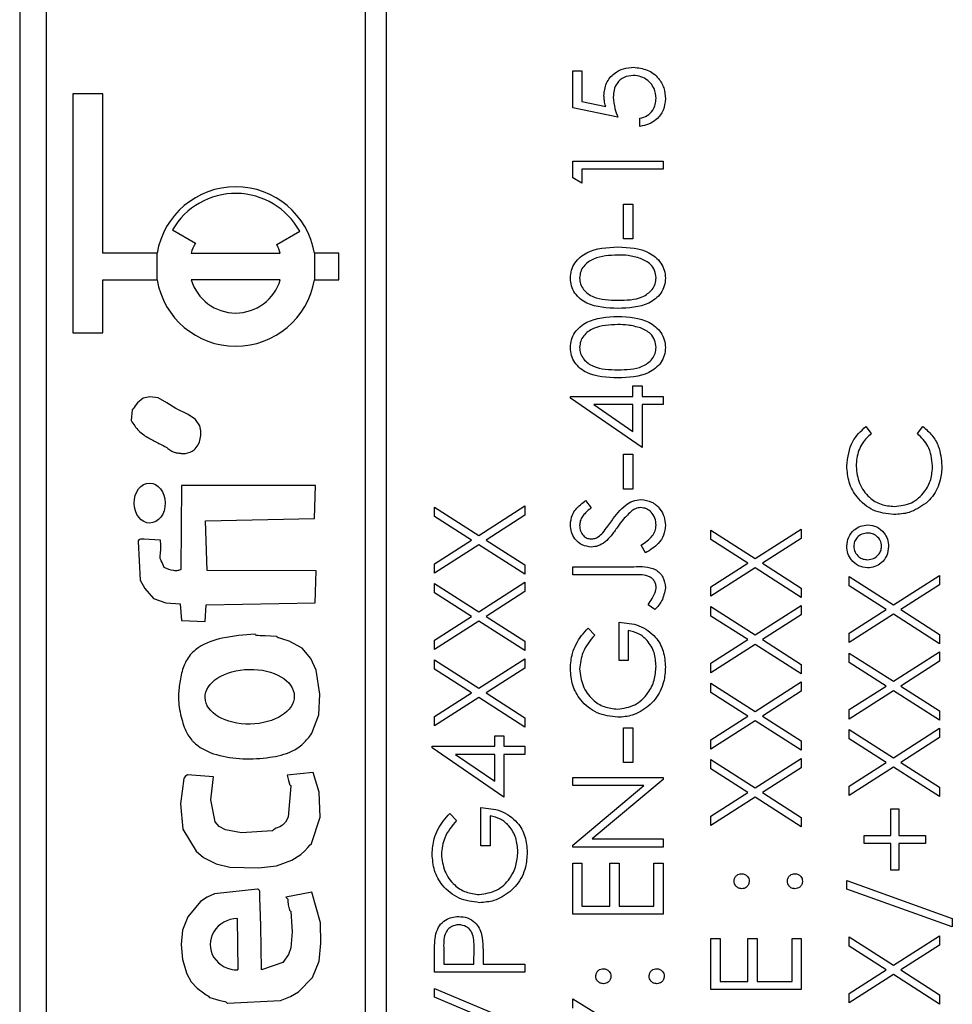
# Model space of a CAD drawing. Header units: millimetres. Extents: x 451 to 2954, y 78 to 2277.
# Tile 10 of 21: x 2748 to 2765, y 1179 to 1198. Entities that reach past the tile are written whole.
import ezdxf

# ---------------------------------------------------------------- set-up
doc = ezdxf.new("R2010")
doc.units = ezdxf.units.MM

msp = doc.modelspace()

# ---------------------------------------------------------------- linework, layer by layer
at = {"color": 7, "linetype": 'Continuous', "lineweight": 25}
for p, q in [((2747.734, 1232.484), (2747.734, 1171.484)), ((2754.234, 1231.984), (2754.234, 1171.984)), ((2754.634, 1171.984), (2754.634, 1231.984)), ((2748.234, 1229.984), (2748.234, 1173.984)), ((2758.134, 1196.915), (2758.308, 1196.915)), ((2758.134, 1196.218), (2758.134, 1196.915)), ((2758.308, 1196.915), (2758.308, 1196.337)), ((2749.297, 1196.484), (2748.734, 1196.484)), ((2748.734, 1196.484), (2748.734, 1191.984)), ((2749.297, 1193.484), (2749.297, 1196.484)), ((2758.308, 1196.337), (2758.756, 1196.245)), ((2758.984, 1196.043), (2758.134, 1196.218)), ((2759.398, 1195.869), (2759.398, 1196.022)), ((2758.134, 1195.215), (2759.834, 1195.215)), ((2758.134, 1194.901), (2758.134, 1195.215)), ((2759.834, 1195.215), (2759.834, 1195.063)), ((2758.308, 1195.063), (2758.308, 1194.801)), ((2759.834, 1195.063), (2758.308, 1195.063)), ((2758.308, 1194.801), (2758.134, 1194.901)), ((2759.093, 1194.409), (2759.267, 1194.409)), ((2759.093, 1193.755), (2759.093, 1194.409)), ((2759.267, 1194.409), (2759.267, 1193.755)), ((2750.606, 1193.922), (2751.039, 1193.672)), ((2752.569, 1193.646), (2753.002, 1193.896)), ((2759.267, 1193.755), (2759.093, 1193.755)), ((2750.318, 1193.484), (2749.297, 1193.484)), ((2750.318, 1192.984), (2750.318, 1193.484)), ((2750.958, 1193.484), (2752.635, 1193.484)), ((2753.734, 1193.484), (2753.276, 1193.484)), ((2753.276, 1193.484), (2753.276, 1192.984)), ((2753.734, 1192.984), (2753.734, 1193.484)), ((2749.297, 1191.984), (2749.297, 1192.984)), ((2749.297, 1192.984), (2750.318, 1192.984)), ((2752.635, 1192.984), (2750.958, 1192.984)), ((2753.276, 1192.984), (2753.734, 1192.984)), ((2748.734, 1191.984), (2749.297, 1191.984)), ((2759.267, 1190.987), (2759.442, 1190.987)), ((2759.267, 1190.791), (2759.267, 1190.987)), ((2759.442, 1190.987), (2759.442, 1190.791)), ((2758.09, 1190.791), (2759.267, 1190.791)), ((2758.09, 1190.76), (2758.09, 1190.791)), ((2759.442, 1189.832), (2758.09, 1190.76)), ((2759.442, 1190.791), (2759.834, 1190.791)), ((2759.834, 1190.791), (2759.834, 1190.638)), ((2758.529, 1190.638), (2759.267, 1190.132)), ((2759.267, 1190.638), (2758.529, 1190.638)), ((2759.267, 1190.132), (2759.267, 1190.638)), ((2759.442, 1190.638), (2759.442, 1189.832)), ((2759.834, 1190.638), (2759.442, 1190.638)), ((2763.646, 1190.224), (2763.748, 1190.091)), ((2764.62, 1190.091), (2764.721, 1190.224)), ((2759.093, 1189.701), (2759.267, 1189.701)), ((2759.093, 1189.047), (2759.093, 1189.701)), ((2759.267, 1189.701), (2759.267, 1189.047)), ((2750.775, 1189.116), (2750.767, 1187.532)), ((2753.297, 1189.116), (2750.775, 1189.116)), ((2753.28, 1188.491), (2753.297, 1189.116)), ((2759.267, 1189.047), (2759.093, 1189.047)), ((2758.378, 1188.829), (2758.483, 1188.691)), ((2755.534, 1188.709), (2756.367, 1188.176)), ((2755.534, 1188.533), (2755.534, 1188.709)), ((2756.367, 1188.176), (2757.234, 1188.731)), ((2757.234, 1188.731), (2757.234, 1188.555)), ((2751.228, 1188.45), (2753.28, 1188.491)), ((2756.229, 1188.088), (2755.534, 1188.533)), ((2757.234, 1188.555), (2756.505, 1188.088)), ((2751.258, 1187.514), (2751.228, 1188.45)), ((2760.734, 1188.274), (2761.567, 1187.741)), ((2760.734, 1188.097), (2760.734, 1188.274)), ((2761.567, 1187.741), (2762.434, 1188.295)), ((2762.434, 1188.295), (2762.434, 1188.119)), ((2755.534, 1187.643), (2756.229, 1188.088)), ((2756.505, 1188.088), (2757.234, 1187.621)), ((2761.429, 1187.652), (2760.734, 1188.097)), ((2762.434, 1188.119), (2761.705, 1187.652)), ((2756.367, 1188), (2755.534, 1187.467)), ((2757.234, 1187.445), (2756.367, 1188)), ((2759.506, 1187.849), (2759.42, 1187.992)), ((2755.534, 1187.467), (2755.534, 1187.643)), ((2757.234, 1187.621), (2757.234, 1187.445)), ((2758.134, 1187.587), (2759.282, 1187.587)), ((2758.134, 1187.434), (2758.134, 1187.587)), ((2760.734, 1187.207), (2761.429, 1187.652)), ((2761.567, 1187.564), (2760.734, 1187.031)), ((2762.434, 1187.009), (2761.567, 1187.564)), ((2761.705, 1187.652), (2762.434, 1187.185)), ((2753.311, 1187.51), (2751.258, 1187.514)), ((2753.294, 1186.907), (2753.311, 1187.51)), ((2759.265, 1187.434), (2758.134, 1187.434)), ((2763.334, 1187.402), (2764.167, 1186.869)), ((2763.334, 1187.226), (2763.334, 1187.402)), ((2764.167, 1186.869), (2765.034, 1187.424)), ((2765.034, 1187.424), (2765.034, 1187.247)), ((2755.534, 1187.271), (2756.367, 1186.738)), ((2755.534, 1187.095), (2755.534, 1187.271)), ((2756.367, 1186.738), (2757.234, 1187.293)), ((2757.234, 1187.293), (2757.234, 1187.117)), ((2760.734, 1187.031), (2760.734, 1187.207)), ((2762.434, 1187.185), (2762.434, 1187.009)), ((2764.029, 1186.781), (2763.334, 1187.226)), ((2765.034, 1187.247), (2764.305, 1186.781)), ((2756.229, 1186.65), (2755.534, 1187.095)), ((2757.234, 1187.117), (2756.505, 1186.65)), ((2750.751, 1186.885), (2750.776, 1186.572)), ((2751.222, 1186.554), (2751.242, 1186.867)), ((2751.242, 1186.867), (2753.294, 1186.907)), ((2759.681, 1186.781), (2759.551, 1186.87)), ((2760.734, 1186.835), (2761.567, 1186.302)), ((2760.734, 1186.659), (2760.734, 1186.835)), ((2761.567, 1186.302), (2762.434, 1186.857)), ((2762.434, 1186.857), (2762.434, 1186.681)), ((2755.534, 1186.205), (2756.229, 1186.65)), ((2756.505, 1186.65), (2757.234, 1186.183)), ((2761.429, 1186.214), (2760.734, 1186.659)), ((2762.434, 1186.681), (2761.705, 1186.214)), ((2763.334, 1186.335), (2764.029, 1186.781)), ((2764.167, 1186.693), (2763.334, 1186.159)), ((2765.034, 1186.138), (2764.167, 1186.693)), ((2764.305, 1186.781), (2765.034, 1186.314)), ((2750.776, 1186.572), (2751.222, 1186.554)), ((2756.367, 1186.562), (2755.534, 1186.029)), ((2757.234, 1186.007), (2756.367, 1186.562)), ((2758.424, 1186.432), (2758.548, 1186.301)), ((2759.006, 1185.822), (2759.006, 1186.541)), ((2759.18, 1186.388), (2759.18, 1185.822)), ((2763.334, 1186.159), (2763.334, 1186.335)), ((2765.034, 1186.314), (2765.034, 1186.138)), ((2755.534, 1186.029), (2755.534, 1186.205)), ((2757.234, 1186.183), (2757.234, 1186.007)), ((2760.734, 1185.769), (2761.429, 1186.214)), ((2761.567, 1186.126), (2760.734, 1185.593)), ((2762.434, 1185.571), (2761.567, 1186.126)), ((2761.705, 1186.214), (2762.434, 1185.747)), ((2763.334, 1185.963), (2764.167, 1185.43)), ((2763.334, 1185.787), (2763.334, 1185.963)), ((2764.167, 1185.43), (2765.034, 1185.985)), ((2765.034, 1185.985), (2765.034, 1185.809)), ((2755.534, 1185.832), (2756.367, 1185.3)), ((2755.534, 1185.656), (2755.534, 1185.832)), ((2756.367, 1185.3), (2757.234, 1185.854)), ((2757.234, 1185.678), (2756.505, 1185.211)), ((2757.234, 1185.854), (2757.234, 1185.678)), ((2759.18, 1185.822), (2759.006, 1185.822)), ((2760.734, 1185.593), (2760.734, 1185.769)), ((2762.434, 1185.747), (2762.434, 1185.571)), ((2764.029, 1185.342), (2763.334, 1185.787)), ((2765.034, 1185.809), (2764.305, 1185.342)), ((2756.229, 1185.211), (2755.534, 1185.656)), ((2760.734, 1185.397), (2761.567, 1184.864)), ((2760.734, 1185.221), (2760.734, 1185.397)), ((2761.567, 1184.864), (2762.434, 1185.418)), ((2762.434, 1185.418), (2762.434, 1185.242)), ((2763.334, 1184.897), (2764.029, 1185.342)), ((2764.305, 1185.342), (2765.034, 1184.875)), ((2755.534, 1184.766), (2756.229, 1185.211)), ((2756.367, 1185.123), (2755.534, 1184.59)), ((2757.234, 1184.568), (2756.367, 1185.123)), ((2756.505, 1185.211), (2757.234, 1184.744)), ((2761.429, 1184.775), (2760.734, 1185.221)), ((2762.434, 1185.242), (2761.705, 1184.775)), ((2764.167, 1185.254), (2763.334, 1184.721)), ((2765.034, 1184.699), (2764.167, 1185.254)), ((2755.534, 1184.59), (2755.534, 1184.766)), ((2760.734, 1184.33), (2761.429, 1184.775)), ((2761.705, 1184.775), (2762.434, 1184.309)), ((2763.334, 1184.721), (2763.334, 1184.897)), ((2765.034, 1184.875), (2765.034, 1184.699)), ((2757.234, 1184.744), (2757.234, 1184.568)), ((2761.567, 1184.688), (2760.734, 1184.154)), ((2762.434, 1184.132), (2761.567, 1184.688)), ((2756.667, 1184.405), (2756.842, 1184.405)), ((2756.667, 1184.209), (2756.667, 1184.405)), ((2756.842, 1184.405), (2756.842, 1184.209)), ((2759.093, 1184.557), (2759.267, 1184.557)), ((2759.093, 1183.904), (2759.093, 1184.557)), ((2759.267, 1184.557), (2759.267, 1183.904)), ((2763.334, 1184.525), (2764.167, 1183.992)), ((2763.334, 1184.349), (2763.334, 1184.525)), ((2764.167, 1183.992), (2765.034, 1184.547)), ((2765.034, 1184.547), (2765.034, 1184.371)), ((2755.49, 1184.209), (2756.667, 1184.209)), ((2755.49, 1184.178), (2755.49, 1184.209)), ((2756.842, 1184.209), (2757.234, 1184.209)), ((2757.234, 1184.209), (2757.234, 1184.056)), ((2760.734, 1184.154), (2760.734, 1184.33)), ((2762.434, 1184.309), (2762.434, 1184.132)), ((2764.029, 1183.904), (2763.334, 1184.349)), ((2765.034, 1184.371), (2764.305, 1183.904)), ((2756.842, 1183.25), (2755.49, 1184.178)), ((2755.929, 1184.056), (2756.667, 1183.549)), ((2756.667, 1184.056), (2755.929, 1184.056)), ((2756.667, 1183.549), (2756.667, 1184.056)), ((2756.842, 1184.056), (2756.842, 1183.25)), ((2757.234, 1184.056), (2756.842, 1184.056)), ((2759.267, 1183.904), (2759.093, 1183.904)), ((2760.734, 1183.958), (2761.567, 1183.425)), ((2760.734, 1183.782), (2760.734, 1183.958)), ((2761.567, 1183.425), (2762.434, 1183.98)), ((2762.434, 1183.98), (2762.434, 1183.804)), ((2763.334, 1183.459), (2764.029, 1183.904)), ((2764.305, 1183.904), (2765.034, 1183.437)), ((2751.382, 1183.633), (2750.891, 1183.673)), ((2753.255, 1183.716), (2752.765, 1183.667)), ((2761.429, 1183.337), (2760.734, 1183.782)), ((2762.434, 1183.804), (2761.705, 1183.337)), ((2764.167, 1183.816), (2763.334, 1183.282)), ((2765.034, 1183.261), (2764.167, 1183.816)), ((2758.134, 1183.62), (2759.834, 1183.62)), ((2758.134, 1183.468), (2758.134, 1183.62)), ((2759.472, 1183.468), (2758.134, 1183.468)), ((2758.134, 1182.345), (2759.472, 1183.468)), ((2759.834, 1183.586), (2758.499, 1182.465)), ((2759.834, 1183.62), (2759.834, 1183.586)), ((2763.334, 1183.282), (2763.334, 1183.459)), ((2760.734, 1182.892), (2761.429, 1183.337)), ((2761.705, 1183.337), (2762.434, 1182.87)), ((2765.034, 1183.437), (2765.034, 1183.261)), ((2761.567, 1183.249), (2760.734, 1182.716)), ((2762.434, 1182.694), (2761.567, 1183.249)), ((2755.824, 1182.945), (2755.948, 1182.814)), ((2756.406, 1182.334), (2756.406, 1183.054)), ((2756.58, 1182.901), (2756.58, 1182.334)), ((2764.119, 1183.032), (2764.271, 1183.032)), ((2764.119, 1182.531), (2764.119, 1183.032)), ((2764.271, 1183.032), (2764.271, 1182.531)), ((2760.734, 1182.716), (2760.734, 1182.892)), ((2762.434, 1182.87), (2762.434, 1182.694)), ((2763.617, 1182.531), (2764.119, 1182.531)), ((2763.617, 1182.378), (2763.617, 1182.531)), ((2764.271, 1182.531), (2764.772, 1182.531)), ((2764.772, 1182.531), (2764.772, 1182.378)), ((2758.134, 1182.313), (2758.134, 1182.345)), ((2758.499, 1182.465), (2759.834, 1182.465)), ((2759.834, 1182.465), (2759.834, 1182.313)), ((2764.119, 1182.378), (2763.617, 1182.378)), ((2764.119, 1181.877), (2764.119, 1182.378)), ((2764.271, 1182.378), (2764.271, 1181.877)), ((2764.772, 1182.378), (2764.271, 1182.378)), ((2756.58, 1182.334), (2756.406, 1182.334)), ((2759.834, 1182.313), (2758.134, 1182.313)), ((2758.134, 1182.007), (2758.308, 1182.007)), ((2758.134, 1181.049), (2758.134, 1182.007)), ((2758.308, 1182.007), (2758.308, 1181.201)), ((2758.831, 1182.007), (2759.006, 1182.007)), ((2758.831, 1181.201), (2758.831, 1182.007)), ((2759.006, 1182.007), (2759.006, 1181.201)), ((2759.66, 1182.007), (2759.834, 1182.007)), ((2759.66, 1181.201), (2759.66, 1182.007)), ((2759.834, 1182.007), (2759.834, 1181.049)), ((2764.271, 1181.877), (2764.119, 1181.877)), ((2763.29, 1181.681), (2765.274, 1180.969)), ((2763.29, 1181.52), (2763.29, 1181.681)), ((2753.23, 1181.463), (2752.74, 1181.369)), ((2765.274, 1180.809), (2763.29, 1181.52)), ((2759.834, 1181.049), (2758.134, 1181.049)), ((2758.308, 1181.201), (2758.831, 1181.201)), ((2759.006, 1181.201), (2759.66, 1181.201)), ((2751.84, 1180), (2751.831, 1180.966)), ((2765.274, 1180.969), (2765.274, 1180.809)), ((2760.734, 1180.591), (2760.908, 1180.591)), ((2760.734, 1179.632), (2760.734, 1180.591)), ((2760.908, 1180.591), (2760.908, 1179.784)), ((2761.431, 1180.591), (2761.606, 1180.591)), ((2761.431, 1179.784), (2761.431, 1180.591)), ((2761.606, 1180.591), (2761.606, 1179.784)), ((2762.26, 1180.591), (2762.434, 1180.591)), ((2762.26, 1179.784), (2762.26, 1180.591)), ((2762.434, 1180.591), (2762.434, 1179.632)), ((2763.334, 1180.624), (2764.167, 1180.091)), ((2763.334, 1180.447), (2763.334, 1180.624)), ((2764.167, 1180.091), (2765.034, 1180.645)), ((2765.034, 1180.645), (2765.034, 1180.469)), ((2755.708, 1180.422), (2755.708, 1180.111)), ((2756.275, 1180.111), (2756.279, 1180.409)), ((2764.029, 1180.002), (2763.334, 1180.447)), ((2765.034, 1180.469), (2764.305, 1180.002)), ((2755.534, 1179.959), (2755.534, 1180.292)), ((2756.449, 1180.233), (2756.449, 1180.111)), ((2757.234, 1179.959), (2755.534, 1179.959)), ((2755.708, 1180.111), (2756.275, 1180.111)), ((2756.449, 1180.111), (2757.234, 1180.111)), ((2757.234, 1180.111), (2757.234, 1179.959)), ((2763.334, 1179.557), (2764.029, 1180.002)), ((2764.305, 1180.002), (2765.034, 1179.535)), ((2760.908, 1179.784), (2761.431, 1179.784)), ((2761.606, 1179.784), (2762.26, 1179.784)), ((2764.167, 1179.914), (2763.334, 1179.381)), ((2765.034, 1179.359), (2764.167, 1179.914)), ((2755.534, 1179.654), (2757.234, 1178.934)), ((2755.534, 1179.49), (2755.534, 1179.654)), ((2762.434, 1179.632), (2760.734, 1179.632)), ((2756.874, 1178.924), (2755.534, 1179.49)), ((2758.134, 1179.457), (2759.026, 1178.913)), ((2758.134, 1179.283), (2758.134, 1179.457)), ((2763.334, 1179.381), (2763.334, 1179.557)), ((2765.034, 1179.535), (2765.034, 1179.359))]:
    msp.add_line(p, q, dxfattribs=at)
at = {"color": 7, "linetype": 'Continuous', "lineweight": 25, "flags": 128}
for points in [[(2751.122, 1190.234), (2751.039, 1190.355), (2750.9, 1190.45), (2750.673, 1190.565), (2750.503, 1190.671), (2750.337, 1190.763), (2750.18, 1190.781), (2750.058, 1190.755), (2749.948, 1190.67), (2749.904, 1190.612), (2749.885, 1190.583), (2749.87, 1190.558), (2749.858, 1190.547), (2749.851, 1190.541), (2749.849, 1190.538), (2749.848, 1190.537), (2749.848, 1190.536), (2749.848, 1190.536), (2749.848, 1190.536), (2749.848, 1190.536), (2749.848, 1190.535), (2749.848, 1190.535), (2749.848, 1190.535), (2749.828, 1190.334)], [(2750.383, 1188.086), (2750.171, 1188.1), (2750.077, 1188.104), (2750.036, 1188.105), (2750.003, 1188.105), (2749.988, 1188.101), (2749.974, 1188.09), (2749.963, 1188.074), (2749.96, 1188.066), (2749.96, 1188.063), (2749.959, 1188.061), (2749.959, 1188.06), (2749.959, 1188.06), (2749.959, 1188.06), (2749.959, 1188.06), (2749.959, 1188.06), (2749.959, 1188.06), (2749.959, 1188.06), (2750.002, 1187.336), (2750.09, 1187.175), (2750.253, 1186.991), (2750.48, 1186.906), (2750.751, 1186.885)], [(2753.226, 1184.452), (2753.361, 1184.801), (2753.381, 1185.187), (2753.312, 1185.638), (2753.211, 1185.858), (2753.047, 1186.056), (2752.804, 1186.184), (2752.684, 1186.223), (2752.629, 1186.24), (2752.605, 1186.248), (2752.594, 1186.251), (2752.586, 1186.254), (2752.579, 1186.258), (2752.575, 1186.266), (2752.569, 1186.273), (2752.566, 1186.275), (2752.564, 1186.276), (2752.564, 1186.276), (2752.563, 1186.276), (2752.563, 1186.276), (2752.563, 1186.276), (2752.563, 1186.276), (2752.563, 1186.276), (2752.563, 1186.276), (2752.351, 1186.286), (2752.257, 1186.289), (2752.216, 1186.292), (2752.198, 1186.293), (2752.184, 1186.295), (2752.177, 1186.298), (2752.171, 1186.303), (2752.161, 1186.317)], [(2750.891, 1183.673), (2750.847, 1183.639), (2750.831, 1183.622), (2750.827, 1183.613), (2750.825, 1183.609), (2750.825, 1183.607), (2750.824, 1183.606), (2750.824, 1183.606), (2750.824, 1183.606), (2750.824, 1183.606), (2750.824, 1183.606), (2750.824, 1183.605), (2750.761, 1183.123), (2750.801, 1182.648), (2751.052, 1182.233), (2751.192, 1182.114), (2751.43, 1181.996), (2751.689, 1181.936), (2752.228, 1181.919), (2752.566, 1181.958), (2752.853, 1182.064), (2753.024, 1182.17), (2753.095, 1182.239), (2753.153, 1182.304), (2753.2, 1182.355), (2753.214, 1182.367), (2753.219, 1182.372), (2753.221, 1182.375), (2753.222, 1182.376), (2753.222, 1182.377), (2753.222, 1182.377), (2753.222, 1182.377), (2753.222, 1182.377), (2753.222, 1182.377), (2753.222, 1182.377), (2753.222, 1182.377), (2753.383, 1182.875), (2753.368, 1183.348), (2753.255, 1183.716)], [(2752.765, 1183.667), (2752.789, 1183.567), (2752.8, 1183.523), (2752.806, 1183.504), (2752.811, 1183.489), (2752.816, 1183.483), (2752.823, 1183.478), (2752.831, 1183.473), (2752.833, 1183.47), (2752.833, 1183.468), (2752.833, 1183.468), (2752.833, 1183.467), (2752.833, 1183.467), (2752.833, 1183.467), (2752.833, 1183.467), (2752.833, 1183.467), (2752.833, 1183.467), (2752.785, 1182.876), (2752.73, 1182.78), (2752.674, 1182.723), (2752.626, 1182.695), (2752.558, 1182.665), (2752.529, 1182.651), (2752.506, 1182.639), (2752.495, 1182.626), (2752.49, 1182.619), (2752.487, 1182.617), (2752.485, 1182.617), (2752.485, 1182.616), (2752.484, 1182.616), (2752.484, 1182.616), (2752.484, 1182.616), (2752.484, 1182.616), (2752.484, 1182.616), (2752.484, 1182.616), (2751.907, 1182.578), (2751.603, 1182.636), (2751.488, 1182.697), (2751.412, 1182.785), (2751.328, 1183.198), (2751.382, 1183.633)], [(2752.284, 1180.004), (2752.267, 1180.829), (2752.258, 1181.191), (2752.253, 1181.351), (2752.251, 1181.421), (2752.249, 1181.476), (2752.244, 1181.492), (2752.234, 1181.506), (2752.218, 1181.517), (2752.21, 1181.52), (2752.206, 1181.52), (2752.205, 1181.52), (2752.204, 1181.52), (2752.204, 1181.52), (2752.204, 1181.52), (2752.204, 1181.52), (2752.204, 1181.52), (2752.204, 1181.52), (2752.204, 1181.52), (2751.398, 1181.43), (2751.258, 1181.369), (2751.135, 1181.288), (2750.894, 1180.999), (2750.799, 1180.747), (2750.77, 1180.476), (2750.799, 1180.199), (2750.879, 1179.925), (2750.962, 1179.775), (2751.073, 1179.658), (2751.188, 1179.571), (2751.241, 1179.534), (2751.265, 1179.517), (2751.284, 1179.504), (2751.296, 1179.491), (2751.302, 1179.485), (2751.304, 1179.483), (2751.306, 1179.483), (2751.306, 1179.482), (2751.307, 1179.482), (2751.307, 1179.482), (2751.307, 1179.482), (2751.307, 1179.482), (2751.307, 1179.482), (2751.307, 1179.482), (2751.482, 1179.434), (2751.56, 1179.414), (2751.594, 1179.404), (2751.608, 1179.399), (2751.62, 1179.396), (2751.626, 1179.391), (2751.631, 1179.384), (2751.637, 1179.376), (2751.64, 1179.374), (2751.641, 1179.374), (2751.642, 1179.374), (2751.642, 1179.374), (2751.642, 1179.374), (2751.642, 1179.374), (2751.642, 1179.374), (2751.643, 1179.374), (2751.643, 1179.374), (2752.638, 1179.427), (2752.829, 1179.5), (2752.979, 1179.586), (2753.239, 1179.861), (2753.364, 1180.165), (2753.4, 1180.505), (2753.392, 1180.884), (2753.23, 1181.463)], [(2752.74, 1181.369), (2752.775, 1181.334), (2752.778, 1181.327), (2752.778, 1181.32), (2752.777, 1181.294), (2752.785, 1181.225), (2752.796, 1181.175), (2752.803, 1181.148), (2752.807, 1181.135), (2752.809, 1181.124), (2752.814, 1181.118), (2752.821, 1181.113), (2752.829, 1181.108), (2752.831, 1181.105), (2752.832, 1181.103), (2752.832, 1181.103), (2752.832, 1181.102), (2752.832, 1181.102), (2752.832, 1181.102), (2752.832, 1181.102), (2752.832, 1181.102), (2752.832, 1181.102), (2752.856, 1180.718), (2752.835, 1180.417), (2752.791, 1180.293), (2752.682, 1180.14), (2752.284, 1180.004)]]:
    msp.add_lwpolyline(points, dxfattribs=at)
at = {"color": 7, "linetype": 'Continuous', "lineweight": 25}
for radius, start, end in [(1.5, 9.5941, 170.4059), (1.375, 28.7788, 150), (0.875, 150, 163.3985), (0.875, 16.6015, 28.0808), (1.5, 189.5941, 350.4059), (0.875, 196.6015, 343.3985)]:
    msp.add_arc((2751.797, 1193.234), radius, start, end, dxfattribs=at)
for centre, major_axis, ratio in [((2750.179, 1188.784), (-0.003, 0.377), 0.776047), ((2752.06, 1185.14), (0.839, 0.016), 0.614378)]:
    msp.add_ellipse(centre, major_axis=major_axis, ratio=ratio, dxfattribs=at)
msp.add_ellipse((2751.835, 1180.483), major_axis=(-0.519, -0.016), ratio=0.931134, start_param=4.691877, end_param=7.83347, dxfattribs=at)
for points, knots in [([(2758.722, 1196.446), (2758.731, 1196.527), (2758.748, 1196.689), (2758.901, 1196.868), (2759.087, 1196.968), (2759.215, 1196.976), (2759.279, 1196.981)], [0, 0, 0, 0, 0.279688, 0.559025, 0.779292, 1, 1, 1, 1]), ([(2759.279, 1196.981), (2759.367, 1196.971), (2759.543, 1196.951), (2759.748, 1196.798), (2759.862, 1196.596), (2759.872, 1196.457), (2759.878, 1196.388)], [0, 0, 0, 0, 0.279864, 0.559271, 0.779424, 1, 1, 1, 1]), ([(2759.272, 1196.828), (2759.213, 1196.822), (2759.096, 1196.809), (2758.968, 1196.695), (2758.905, 1196.556), (2758.9, 1196.464), (2758.897, 1196.418)], [0, 0, 0, 0, 0.279539, 0.558617, 0.779047, 1, 1, 1, 1]), ([(2759.703, 1196.397), (2759.696, 1196.46), (2759.681, 1196.588), (2759.565, 1196.73), (2759.422, 1196.816), (2759.322, 1196.824), (2759.272, 1196.828)], [0, 0, 0, 0, 0.279617, 0.559357, 0.779559, 1, 1, 1, 1]), ([(2758.756, 1196.245), (2758.745, 1196.282), (2758.727, 1196.348), (2758.724, 1196.416), (2758.722, 1196.446)], [0, 0, 0, 0, 0.560064, 1, 1, 1, 1]), ([(2758.897, 1196.418), (2758.904, 1196.346), (2758.918, 1196.217), (2758.964, 1196.097), (2758.984, 1196.043)], [0, 0, 0, 0, 0.5594162, 1, 1, 1, 1]), ([(2759.398, 1196.022), (2759.446, 1196.035), (2759.542, 1196.061), (2759.639, 1196.165), (2759.693, 1196.28), (2759.7, 1196.358), (2759.703, 1196.397)], [0, 0, 0, 0, 0.28005, 0.559166, 0.779583, 1, 1, 1, 1]), ([(2759.878, 1196.388), (2759.87, 1196.315), (2759.855, 1196.169), (2759.725, 1196.004), (2759.567, 1195.902), (2759.454, 1195.88), (2759.398, 1195.869)], [0, 0, 0, 0, 0.279625, 0.559019, 0.77938, 1, 1, 1, 1]), ([(2758.09, 1193.016), (2758.094, 1193.066), (2758.102, 1193.166), (2758.191, 1193.348), (2758.475, 1193.578), (2758.781, 1193.593), (2758.985, 1193.602)], [0, 0, 0, 0, 0.1256, 0.251197, 0.500581, 1, 1, 1, 1]), ([(2758.985, 1193.602), (2759.189, 1193.593), (2759.495, 1193.579), (2759.776, 1193.348), (2759.865, 1193.166), (2759.874, 1193.066), (2759.878, 1193.016)], [0, 0, 0, 0, 0.499407, 0.748743, 0.874372, 1, 1, 1, 1]), ([(2758.984, 1193.45), (2758.826, 1193.443), (2758.59, 1193.434), (2758.356, 1193.275), (2758.277, 1193.137), (2758.269, 1193.06), (2758.265, 1193.021)], [0, 0, 0, 0, 0.5000715, 0.7490206, 0.8745985, 1, 1, 1, 1]), ([(2759.411, 1193.385), (2759.333, 1193.407), (2759.193, 1193.446), (2759.048, 1193.449), (2758.984, 1193.45)], [0, 0, 0, 0, 0.559599, 1, 1, 1, 1]), ([(2759.703, 1193.021), (2759.697, 1193.067), (2759.686, 1193.16), (2759.589, 1193.304), (2759.479, 1193.354), (2759.411, 1193.385)], [0, 0, 0, 0, 0.280257, 0.560781, 1, 1, 1, 1]), ([(2758.985, 1192.447), (2758.782, 1192.454), (2758.528, 1192.462), (2758.272, 1192.62), (2758.171, 1192.731), (2758.103, 1192.867), (2758.094, 1192.966), (2758.09, 1193.016)], [0, 0, 0, 0, 0.498702, 0.624177, 0.749467, 0.874745, 1, 1, 1, 1]), ([(2758.265, 1193.021), (2758.269, 1192.982), (2758.276, 1192.904), (2758.336, 1192.8), (2758.42, 1192.718), (2758.627, 1192.605), (2758.825, 1192.602), (2758.984, 1192.6)], [0, 0, 0, 0, 0.125139, 0.250418, 0.375519, 0.500847, 1, 1, 1, 1]), ([(2758.984, 1192.6), (2759.143, 1192.601), (2759.381, 1192.603), (2759.613, 1192.766), (2759.691, 1192.904), (2759.699, 1192.982), (2759.703, 1193.021)], [0, 0, 0, 0, 0.500291, 0.749086, 0.874606, 1, 1, 1, 1]), ([(2759.878, 1193.016), (2759.874, 1192.966), (2759.866, 1192.867), (2759.777, 1192.686), (2759.491, 1192.463), (2759.187, 1192.454), (2758.985, 1192.447)], [0, 0, 0, 0, 0.125551, 0.25109, 0.50025, 1, 1, 1, 1]), ([(2758.09, 1191.708), (2758.094, 1191.758), (2758.102, 1191.858), (2758.191, 1192.04), (2758.475, 1192.27), (2758.781, 1192.285), (2758.985, 1192.295)], [0, 0, 0, 0, 0.1256, 0.251197, 0.500581, 1, 1, 1, 1]), ([(2758.985, 1192.295), (2759.189, 1192.285), (2759.495, 1192.271), (2759.776, 1192.04), (2759.865, 1191.858), (2759.874, 1191.758), (2759.878, 1191.708)], [0, 0, 0, 0, 0.499407, 0.748743, 0.874372, 1, 1, 1, 1]), ([(2758.984, 1192.142), (2758.826, 1192.136), (2758.59, 1192.126), (2758.356, 1191.967), (2758.277, 1191.83), (2758.269, 1191.752), (2758.265, 1191.713)], [0, 0, 0, 0, 0.5000715, 0.7490206, 0.8745985, 1, 1, 1, 1]), ([(2759.411, 1192.078), (2759.333, 1192.099), (2759.193, 1192.138), (2759.048, 1192.141), (2758.984, 1192.142)], [0, 0, 0, 0, 0.559599, 1, 1, 1, 1]), ([(2759.703, 1191.713), (2759.697, 1191.759), (2759.686, 1191.852), (2759.589, 1191.996), (2759.479, 1192.047), (2759.411, 1192.078)], [0, 0, 0, 0, 0.280257, 0.560781, 1, 1, 1, 1]), ([(2758.985, 1191.14), (2758.782, 1191.146), (2758.528, 1191.154), (2758.272, 1191.313), (2758.171, 1191.423), (2758.103, 1191.559), (2758.094, 1191.658), (2758.09, 1191.708)], [0, 0, 0, 0, 0.498702, 0.624177, 0.749467, 0.874745, 1, 1, 1, 1]), ([(2758.265, 1191.713), (2758.269, 1191.674), (2758.276, 1191.596), (2758.336, 1191.493), (2758.42, 1191.41), (2758.627, 1191.298), (2758.825, 1191.295), (2758.984, 1191.292)], [0, 0, 0, 0, 0.125139, 0.250418, 0.375519, 0.500847, 1, 1, 1, 1]), ([(2758.984, 1191.292), (2759.143, 1191.293), (2759.381, 1191.295), (2759.613, 1191.458), (2759.691, 1191.596), (2759.699, 1191.674), (2759.703, 1191.713)], [0, 0, 0, 0, 0.500291, 0.749086, 0.874606, 1, 1, 1, 1]), ([(2759.878, 1191.708), (2759.874, 1191.658), (2759.866, 1191.559), (2759.777, 1191.379), (2759.491, 1191.155), (2759.187, 1191.146), (2758.985, 1191.14)], [0, 0, 0, 0, 0.125551, 0.25109, 0.50025, 1, 1, 1, 1]), ([(2749.828, 1190.334), (2749.873, 1190.267), (2749.961, 1190.132), (2750.159, 1190.006), (2750.338, 1189.909), (2750.486, 1189.847), (2750.574, 1189.766), (2750.653, 1189.733), (2750.726, 1189.724), (2750.789, 1189.715), (2750.89, 1189.716), (2751.008, 1189.763), (2751.095, 1189.875), (2751.136, 1189.991), (2751.148, 1190.115), (2751.131, 1190.195), (2751.122, 1190.234)], [0, 0, 0, 0, 0.127527, 0.252262, 0.364104, 0.452112, 0.502009, 0.551538, 0.585124, 0.618565, 0.651733, 0.743689, 0.806528, 0.870984, 0.93641, 1, 1, 1, 1]), ([(2763.29, 1189.482), (2763.309, 1189.646), (2763.341, 1189.937), (2763.553, 1190.136), (2763.646, 1190.224)], [0, 0, 0, 0, 0.559517, 1, 1, 1, 1]), ([(2764.721, 1190.224), (2764.781, 1190.172), (2764.901, 1190.067), (2765.046, 1189.815), (2765.066, 1189.61), (2765.078, 1189.484)], [0, 0, 0, 0, 0.2804103, 0.5607951, 1, 1, 1, 1]), ([(2763.748, 1190.091), (2763.69, 1190.035), (2763.595, 1189.944), (2763.514, 1189.778), (2763.472, 1189.628), (2763.467, 1189.525), (2763.465, 1189.473)], [0, 0, 0, 0, 0.339327, 0.559466, 0.779727, 1, 1, 1, 1]), ([(2764.903, 1189.483), (2764.887, 1189.615), (2764.859, 1189.85), (2764.693, 1190.017), (2764.62, 1190.091)], [0, 0, 0, 0, 0.558772, 1, 1, 1, 1]), ([(2764.174, 1188.568), (2764.041, 1188.583), (2763.774, 1188.614), (2763.483, 1188.866), (2763.314, 1189.169), (2763.298, 1189.378), (2763.29, 1189.482)], [0, 0, 0, 0, 0.279512, 0.55908, 0.779374, 1, 1, 1, 1]), ([(2763.465, 1189.473), (2763.477, 1189.364), (2763.502, 1189.147), (2763.687, 1188.894), (2763.929, 1188.743), (2764.1, 1188.728), (2764.186, 1188.72)], [0, 0, 0, 0, 0.279856, 0.559519, 0.779686, 1, 1, 1, 1]), ([(2764.186, 1188.72), (2764.296, 1188.733), (2764.516, 1188.759), (2764.753, 1188.972), (2764.885, 1189.225), (2764.897, 1189.397), (2764.903, 1189.483)], [0, 0, 0, 0, 0.2794342, 0.5589213, 0.7792831, 1, 1, 1, 1]), ([(2765.078, 1189.484), (2765.073, 1189.395), (2765.064, 1189.248), (2764.995, 1189.054), (2764.905, 1188.904), (2764.822, 1188.823), (2764.78, 1188.783)], [0, 0, 0, 0, 0.3398376, 0.5599275, 0.7799589, 1, 1, 1, 1]), ([(2758.09, 1188.376), (2758.098, 1188.44), (2758.11, 1188.545), (2758.192, 1188.669), (2758.28, 1188.755), (2758.345, 1188.805), (2758.378, 1188.829)], [0, 0, 0, 0, 0.3387292, 0.5588354, 0.7793438, 1, 1, 1, 1]), ([(2758.869, 1188.451), (2758.948, 1188.557), (2759.058, 1188.706), (2759.262, 1188.832), (2759.366, 1188.845), (2759.418, 1188.851)], [0, 0, 0, 0, 0.560115, 0.780284, 1, 1, 1, 1]), ([(2759.418, 1188.851), (2759.487, 1188.842), (2759.626, 1188.823), (2759.774, 1188.687), (2759.864, 1188.53), (2759.873, 1188.42), (2759.878, 1188.365)], [0, 0, 0, 0, 0.279183, 0.559085, 0.779446, 1, 1, 1, 1]), ([(2758.483, 1188.691), (2758.446, 1188.662), (2758.386, 1188.614), (2758.313, 1188.534), (2758.272, 1188.45), (2758.267, 1188.39), (2758.265, 1188.359)], [0, 0, 0, 0, 0.340409, 0.560482, 0.78018, 1, 1, 1, 1]), ([(2759.415, 1188.699), (2759.381, 1188.694), (2759.321, 1188.687), (2759.27, 1188.653), (2759.248, 1188.638)], [0, 0, 0, 0, 0.55899, 1, 1, 1, 1]), ([(2759.703, 1188.365), (2759.699, 1188.411), (2759.69, 1188.502), (2759.621, 1188.614), (2759.523, 1188.685), (2759.451, 1188.694), (2759.415, 1188.699)], [0, 0, 0, 0, 0.280276, 0.560148, 0.780153, 1, 1, 1, 1]), ([(2764.78, 1188.783), (2764.677, 1188.713), (2764.493, 1188.587), (2764.272, 1188.574), (2764.174, 1188.568)], [0, 0, 0, 0, 0.5590286, 1, 1, 1, 1]), ([(2759.248, 1188.638), (2759.192, 1188.585), (2759.092, 1188.492), (2759.012, 1188.38), (2758.977, 1188.331)], [0, 0, 0, 0, 0.559496, 1, 1, 1, 1]), ([(2758.487, 1187.957), (2758.427, 1187.965), (2758.306, 1187.98), (2758.175, 1188.096), (2758.103, 1188.234), (2758.094, 1188.329), (2758.09, 1188.376)], [0, 0, 0, 0, 0.279553, 0.558798, 0.779378, 1, 1, 1, 1]), ([(2758.265, 1188.359), (2758.267, 1188.325), (2758.273, 1188.256), (2758.326, 1188.173), (2758.399, 1188.118), (2758.453, 1188.113), (2758.48, 1188.11)], [0, 0, 0, 0, 0.280274, 0.559931, 0.77992, 1, 1, 1, 1]), ([(2758.7, 1188.222), (2758.732, 1188.264), (2758.79, 1188.339), (2758.845, 1188.416), (2758.869, 1188.451)], [0, 0, 0, 0, 0.559906, 1, 1, 1, 1]), ([(2758.977, 1188.331), (2758.938, 1188.276), (2758.868, 1188.177), (2758.783, 1188.09), (2758.746, 1188.052)], [0, 0, 0, 0, 0.5604127, 1, 1, 1, 1]), ([(2759.42, 1187.992), (2759.498, 1188.043), (2759.606, 1188.113), (2759.692, 1188.257), (2759.7, 1188.329), (2759.703, 1188.365)], [0, 0, 0, 0, 0.559321, 0.779782, 1, 1, 1, 1]), ([(2759.878, 1188.365), (2759.871, 1188.303), (2759.859, 1188.177), (2759.731, 1187.983), (2759.591, 1187.9), (2759.506, 1187.849)], [0, 0, 0, 0, 0.27988, 0.559666, 1, 1, 1, 1]), ([(2763.29, 1187.971), (2763.297, 1188.029), (2763.31, 1188.146), (2763.416, 1188.277), (2763.545, 1188.359), (2763.637, 1188.367), (2763.683, 1188.372)], [0, 0, 0, 0, 0.279651, 0.559386, 0.779629, 1, 1, 1, 1]), ([(2763.683, 1188.372), (2763.742, 1188.365), (2763.859, 1188.35), (2763.987, 1188.238), (2764.064, 1188.106), (2764.071, 1188.014), (2764.075, 1187.967)], [0, 0, 0, 0, 0.279451, 0.559125, 0.779441, 1, 1, 1, 1]), ([(2750.454, 1187.574), (2750.436, 1187.614), (2750.411, 1187.669), (2750.368, 1187.75), (2750.393, 1187.885), (2750.387, 1188), (2750.383, 1188.086)], [0, 0, 0, 0, 0.254867, 0.341367, 0.507922, 1, 1, 1, 1]), ([(2758.48, 1188.11), (2758.504, 1188.112), (2758.551, 1188.116), (2758.629, 1188.153), (2758.673, 1188.196), (2758.7, 1188.222)], [0, 0, 0, 0, 0.279946, 0.559774, 1, 1, 1, 1]), ([(2763.685, 1188.219), (2763.647, 1188.215), (2763.571, 1188.208), (2763.485, 1188.143), (2763.43, 1188.061), (2763.424, 1188.001), (2763.421, 1187.972)], [0, 0, 0, 0, 0.279971, 0.559668, 0.779809, 1, 1, 1, 1]), ([(2763.944, 1187.971), (2763.939, 1188.008), (2763.93, 1188.083), (2763.857, 1188.163), (2763.773, 1188.212), (2763.714, 1188.217), (2763.685, 1188.219)], [0, 0, 0, 0, 0.27928, 0.559096, 0.779507, 1, 1, 1, 1]), ([(2758.746, 1188.052), (2758.702, 1188.023), (2758.623, 1187.969), (2758.529, 1187.961), (2758.487, 1187.957)], [0, 0, 0, 0, 0.55984, 1, 1, 1, 1]), ([(2763.679, 1187.565), (2763.621, 1187.573), (2763.504, 1187.588), (2763.378, 1187.701), (2763.302, 1187.833), (2763.294, 1187.925), (2763.29, 1187.971)], [0, 0, 0, 0, 0.279239, 0.559101, 0.779515, 1, 1, 1, 1]), ([(2763.421, 1187.972), (2763.426, 1187.934), (2763.436, 1187.858), (2763.508, 1187.775), (2763.593, 1187.725), (2763.653, 1187.72), (2763.683, 1187.718)], [0, 0, 0, 0, 0.279349, 0.559223, 0.779594, 1, 1, 1, 1]), ([(2764.075, 1187.967), (2764.069, 1187.908), (2764.056, 1187.79), (2763.949, 1187.658), (2763.818, 1187.577), (2763.726, 1187.569), (2763.679, 1187.565)], [0, 0, 0, 0, 0.279728, 0.559381, 0.779608, 1, 1, 1, 1]), ([(2763.683, 1187.718), (2763.721, 1187.722), (2763.796, 1187.731), (2763.88, 1187.799), (2763.935, 1187.882), (2763.941, 1187.941), (2763.944, 1187.971)], [0, 0, 0, 0, 0.2796547, 0.5595004, 0.7798044, 1, 1, 1, 1]), ([(2750.767, 1187.532), (2750.747, 1187.524), (2750.703, 1187.509), (2750.592, 1187.511), (2750.512, 1187.547), (2750.454, 1187.574)], [0, 0, 0, 0, 0.199081, 0.426805, 1, 1, 1, 1]), ([(2759.282, 1187.587), (2759.425, 1187.591), (2759.603, 1187.595), (2759.773, 1187.475), (2759.859, 1187.364), (2759.87, 1187.26), (2759.878, 1187.191)], [0, 0, 0, 0, 0.499543, 0.625078, 0.750654, 1, 1, 1, 1]), ([(2759.703, 1187.199), (2759.701, 1187.223), (2759.697, 1187.27), (2759.662, 1187.333), (2759.611, 1187.383), (2759.481, 1187.443), (2759.361, 1187.438), (2759.265, 1187.434)], [0, 0, 0, 0, 0.124972, 0.249915, 0.374872, 0.499882, 1, 1, 1, 1]), ([(2759.679, 1187.088), (2759.686, 1187.108), (2759.7, 1187.144), (2759.702, 1187.182), (2759.703, 1187.199)], [0, 0, 0, 0, 0.5599, 1, 1, 1, 1]), ([(2759.878, 1187.191), (2759.862, 1187.104), (2759.835, 1186.948), (2759.728, 1186.832), (2759.681, 1186.781)], [0, 0, 0, 0, 0.557533, 1, 1, 1, 1]), ([(2759.551, 1186.87), (2759.577, 1186.909), (2759.625, 1186.979), (2759.662, 1187.055), (2759.679, 1187.088)], [0, 0, 0, 0, 0.560094, 1, 1, 1, 1]), ([(2758.09, 1185.668), (2758.098, 1185.765), (2758.109, 1185.926), (2758.195, 1186.133), (2758.296, 1186.293), (2758.381, 1186.386), (2758.424, 1186.432)], [0, 0, 0, 0, 0.339527, 0.559586, 0.779731, 1, 1, 1, 1]), ([(2759.006, 1186.541), (2759.134, 1186.53), (2759.39, 1186.509), (2759.693, 1186.294), (2759.857, 1186.001), (2759.871, 1185.799), (2759.878, 1185.699)], [0, 0, 0, 0, 0.280351, 0.559367, 0.779371, 1, 1, 1, 1]), ([(2752.161, 1186.317), (2751.955, 1186.302), (2751.587, 1186.274), (2751.139, 1186.126), (2750.883, 1185.88), (2750.779, 1185.616), (2750.731, 1185.346), (2750.71, 1185.042), (2750.772, 1184.734), (2750.857, 1184.477), (2750.953, 1184.34), (2751.002, 1184.291), (2751.024, 1184.27), (2751.034, 1184.261), (2751.038, 1184.257), (2751.04, 1184.256), (2751.041, 1184.255), (2751.041, 1184.255), (2751.041, 1184.255), (2751.152, 1184.157), (2751.451, 1184.023), (2751.933, 1183.957), (2752.413, 1183.984), (2752.806, 1184.072), (2753.074, 1184.246), (2753.176, 1184.384), (2753.226, 1184.452)], [0, 0, 0, 0, 0.113209, 0.201601, 0.250415, 0.301493, 0.3534, 0.400591, 0.46626, 0.52384, 0.546775, 0.556954, 0.561411, 0.563364, 0.564221, 0.564597, 0.564763, 0.564836, 0.564868, 0.564893, 0.645341, 0.737242, 0.829297, 0.907013, 0.953889, 1, 1, 1, 1]), ([(2758.548, 1186.301), (2758.462, 1186.196), (2758.307, 1186.008), (2758.278, 1185.768), (2758.265, 1185.663)], [0, 0, 0, 0, 0.55984, 1, 1, 1, 1]), ([(2759.703, 1185.712), (2759.697, 1185.8), (2759.683, 1185.975), (2759.557, 1186.19), (2759.382, 1186.339), (2759.247, 1186.372), (2759.18, 1186.388)], [0, 0, 0, 0, 0.280254, 0.559912, 0.779941, 1, 1, 1, 1]), ([(2758.977, 1184.906), (2759.089, 1184.924), (2759.314, 1184.958), (2759.551, 1185.184), (2759.682, 1185.446), (2759.696, 1185.623), (2759.703, 1185.712)], [0, 0, 0, 0, 0.279061, 0.558584, 0.779236, 1, 1, 1, 1]), ([(2759.878, 1185.699), (2759.872, 1185.604), (2759.863, 1185.448), (2759.787, 1185.245), (2759.69, 1185.088), (2759.601, 1185.004), (2759.556, 1184.962)], [0, 0, 0, 0, 0.339789, 0.559872, 0.779908, 1, 1, 1, 1]), ([(2758.983, 1184.754), (2758.85, 1184.77), (2758.584, 1184.804), (2758.285, 1185.048), (2758.116, 1185.353), (2758.099, 1185.563), (2758.09, 1185.668)], [0, 0, 0, 0, 0.27959, 0.559072, 0.779411, 1, 1, 1, 1]), ([(2758.265, 1185.663), (2758.278, 1185.555), (2758.304, 1185.34), (2758.486, 1185.089), (2758.723, 1184.935), (2758.892, 1184.916), (2758.977, 1184.906)], [0, 0, 0, 0, 0.279847, 0.559555, 0.779847, 1, 1, 1, 1]), ([(2759.556, 1184.962), (2759.459, 1184.895), (2759.285, 1184.775), (2759.076, 1184.76), (2758.983, 1184.754)], [0, 0, 0, 0, 0.559317, 1, 1, 1, 1]), ([(2755.49, 1182.181), (2755.498, 1182.278), (2755.509, 1182.438), (2755.595, 1182.646), (2755.696, 1182.806), (2755.781, 1182.898), (2755.824, 1182.945)], [0, 0, 0, 0, 0.339527, 0.559586, 0.779731, 1, 1, 1, 1]), ([(2756.406, 1183.054), (2756.534, 1183.043), (2756.79, 1183.022), (2757.093, 1182.807), (2757.257, 1182.513), (2757.271, 1182.312), (2757.278, 1182.211)], [0, 0, 0, 0, 0.280351, 0.559367, 0.779371, 1, 1, 1, 1]), ([(2757.103, 1182.225), (2757.097, 1182.312), (2757.083, 1182.488), (2756.957, 1182.703), (2756.782, 1182.852), (2756.647, 1182.885), (2756.58, 1182.901)], [0, 0, 0, 0, 0.280254, 0.559912, 0.779941, 1, 1, 1, 1]), ([(2755.948, 1182.814), (2755.862, 1182.709), (2755.707, 1182.521), (2755.678, 1182.281), (2755.665, 1182.176)], [0, 0, 0, 0, 0.55984, 1, 1, 1, 1]), ([(2756.383, 1181.266), (2756.25, 1181.283), (2755.984, 1181.317), (2755.685, 1181.561), (2755.516, 1181.866), (2755.499, 1182.076), (2755.49, 1182.181)], [0, 0, 0, 0, 0.2795897, 0.5590718, 0.7794111, 1, 1, 1, 1]), ([(2755.665, 1182.176), (2755.678, 1182.068), (2755.704, 1181.853), (2755.886, 1181.602), (2756.123, 1181.448), (2756.292, 1181.429), (2756.377, 1181.419)], [0, 0, 0, 0, 0.2798474, 0.5595549, 0.7798473, 1, 1, 1, 1]), ([(2756.377, 1181.419), (2756.489, 1181.436), (2756.714, 1181.471), (2756.951, 1181.697), (2757.082, 1181.959), (2757.096, 1182.136), (2757.103, 1182.225)], [0, 0, 0, 0, 0.279061, 0.558584, 0.779236, 1, 1, 1, 1]), ([(2757.278, 1182.211), (2757.272, 1182.117), (2757.263, 1181.961), (2757.187, 1181.757), (2757.09, 1181.6), (2757.001, 1181.517), (2756.956, 1181.475)], [0, 0, 0, 0, 0.339789, 0.559872, 0.779908, 1, 1, 1, 1]), ([(2761.17, 1181.67), (2761.172, 1181.691), (2761.177, 1181.733), (2761.216, 1181.778), (2761.262, 1181.807), (2761.295, 1181.81), (2761.312, 1181.811)], [0, 0, 0, 0, 0.279602, 0.559212, 0.779475, 1, 1, 1, 1]), ([(2761.312, 1181.811), (2761.333, 1181.809), (2761.374, 1181.804), (2761.42, 1181.765), (2761.449, 1181.719), (2761.452, 1181.686), (2761.453, 1181.67)], [0, 0, 0, 0, 0.279517, 0.559326, 0.779544, 1, 1, 1, 1]), ([(2762.172, 1181.67), (2762.175, 1181.691), (2762.18, 1181.733), (2762.219, 1181.778), (2762.265, 1181.807), (2762.298, 1181.81), (2762.314, 1181.811)], [0, 0, 0, 0, 0.279602, 0.559212, 0.779475, 1, 1, 1, 1]), ([(2762.314, 1181.811), (2762.335, 1181.809), (2762.377, 1181.804), (2762.423, 1181.765), (2762.451, 1181.719), (2762.454, 1181.686), (2762.456, 1181.67)], [0, 0, 0, 0, 0.279469, 0.559358, 0.779674, 1, 1, 1, 1]), ([(2761.312, 1181.528), (2761.291, 1181.531), (2761.249, 1181.536), (2761.203, 1181.574), (2761.175, 1181.621), (2761.171, 1181.653), (2761.17, 1181.67)], [0, 0, 0, 0, 0.279585, 0.559454, 0.779697, 1, 1, 1, 1]), ([(2761.453, 1181.67), (2761.451, 1181.649), (2761.446, 1181.607), (2761.407, 1181.561), (2761.361, 1181.532), (2761.328, 1181.529), (2761.312, 1181.528)], [0, 0, 0, 0, 0.2796468, 0.5592988, 0.7796148, 1, 1, 1, 1]), ([(2762.314, 1181.528), (2762.293, 1181.53), (2762.251, 1181.535), (2762.205, 1181.574), (2762.177, 1181.62), (2762.174, 1181.653), (2762.172, 1181.67)], [0, 0, 0, 0, 0.279576, 0.559284, 0.779552, 1, 1, 1, 1]), ([(2762.456, 1181.67), (2762.453, 1181.649), (2762.448, 1181.607), (2762.41, 1181.561), (2762.363, 1181.533), (2762.331, 1181.53), (2762.314, 1181.528)], [0, 0, 0, 0, 0.2795812, 0.5591432, 0.7795754, 1, 1, 1, 1]), ([(2756.956, 1181.475), (2756.859, 1181.408), (2756.685, 1181.288), (2756.476, 1181.273), (2756.383, 1181.266)], [0, 0, 0, 0, 0.559317, 1, 1, 1, 1]), ([(2755.56, 1180.679), (2755.578, 1180.731), (2755.615, 1180.834), (2755.73, 1180.941), (2755.861, 1180.997), (2755.947, 1181.002), (2755.99, 1181.005)], [0, 0, 0, 0, 0.279705, 0.559381, 0.779509, 1, 1, 1, 1]), ([(2755.99, 1181.005), (2756.046, 1181.001), (2756.158, 1180.993), (2756.294, 1180.908), (2756.382, 1180.792), (2756.408, 1180.708), (2756.421, 1180.666)], [0, 0, 0, 0, 0.2800989, 0.5593238, 0.7794579, 1, 1, 1, 1]), ([(2755.534, 1180.292), (2755.534, 1180.365), (2755.533, 1180.495), (2755.552, 1180.623), (2755.56, 1180.679)], [0, 0, 0, 0, 0.560314, 1, 1, 1, 1]), ([(2755.991, 1180.852), (2755.942, 1180.845), (2755.869, 1180.833), (2755.792, 1180.77), (2755.706, 1180.65), (2755.707, 1180.524), (2755.708, 1180.422)], [0, 0, 0, 0, 0.248969, 0.374729, 0.500383, 1, 1, 1, 1]), ([(2756.279, 1180.409), (2756.279, 1180.513), (2756.28, 1180.642), (2756.195, 1180.768), (2756.116, 1180.833), (2756.041, 1180.845), (2755.991, 1180.852)], [0, 0, 0, 0, 0.499721, 0.62535, 0.751083, 1, 1, 1, 1]), ([(2756.421, 1180.666), (2756.432, 1180.585), (2756.45, 1180.442), (2756.45, 1180.297), (2756.449, 1180.233)], [0, 0, 0, 0, 0.559694, 1, 1, 1, 1]), ([(2758.57, 1179.882), (2758.572, 1179.903), (2758.577, 1179.945), (2758.616, 1179.991), (2758.662, 1180.02), (2758.695, 1180.023), (2758.712, 1180.024)], [0, 0, 0, 0, 0.279602, 0.559212, 0.779475, 1, 1, 1, 1]), ([(2758.712, 1180.024), (2758.733, 1180.022), (2758.774, 1180.017), (2758.82, 1179.978), (2758.849, 1179.932), (2758.852, 1179.899), (2758.853, 1179.882)], [0, 0, 0, 0, 0.279517, 0.559326, 0.779544, 1, 1, 1, 1]), ([(2759.572, 1179.882), (2759.575, 1179.903), (2759.58, 1179.945), (2759.619, 1179.991), (2759.665, 1180.02), (2759.698, 1180.023), (2759.714, 1180.024)], [0, 0, 0, 0, 0.279602, 0.559212, 0.779475, 1, 1, 1, 1]), ([(2759.714, 1180.024), (2759.735, 1180.022), (2759.777, 1180.017), (2759.823, 1179.978), (2759.851, 1179.932), (2759.854, 1179.899), (2759.856, 1179.882)], [0, 0, 0, 0, 0.2794691, 0.5593578, 0.7796739, 1, 1, 1, 1]), ([(2758.712, 1179.741), (2758.691, 1179.743), (2758.649, 1179.749), (2758.603, 1179.787), (2758.575, 1179.833), (2758.571, 1179.866), (2758.57, 1179.882)], [0, 0, 0, 0, 0.2795852, 0.5594544, 0.7796968, 1, 1, 1, 1]), ([(2758.853, 1179.882), (2758.851, 1179.862), (2758.846, 1179.82), (2758.807, 1179.774), (2758.761, 1179.745), (2758.728, 1179.742), (2758.712, 1179.741)], [0, 0, 0, 0, 0.279647, 0.559299, 0.779615, 1, 1, 1, 1]), ([(2759.714, 1179.741), (2759.693, 1179.743), (2759.651, 1179.748), (2759.605, 1179.787), (2759.577, 1179.833), (2759.574, 1179.866), (2759.572, 1179.882)], [0, 0, 0, 0, 0.2795762, 0.5592837, 0.7795524, 1, 1, 1, 1]), ([(2759.856, 1179.882), (2759.853, 1179.862), (2759.848, 1179.82), (2759.81, 1179.774), (2759.763, 1179.745), (2759.731, 1179.742), (2759.714, 1179.741)], [0, 0, 0, 0, 0.279581, 0.559143, 0.779575, 1, 1, 1, 1])]:
    msp.add_open_spline(points, degree=3, knots=knots, dxfattribs=at)

doc.saveas('drawing.dxf')
